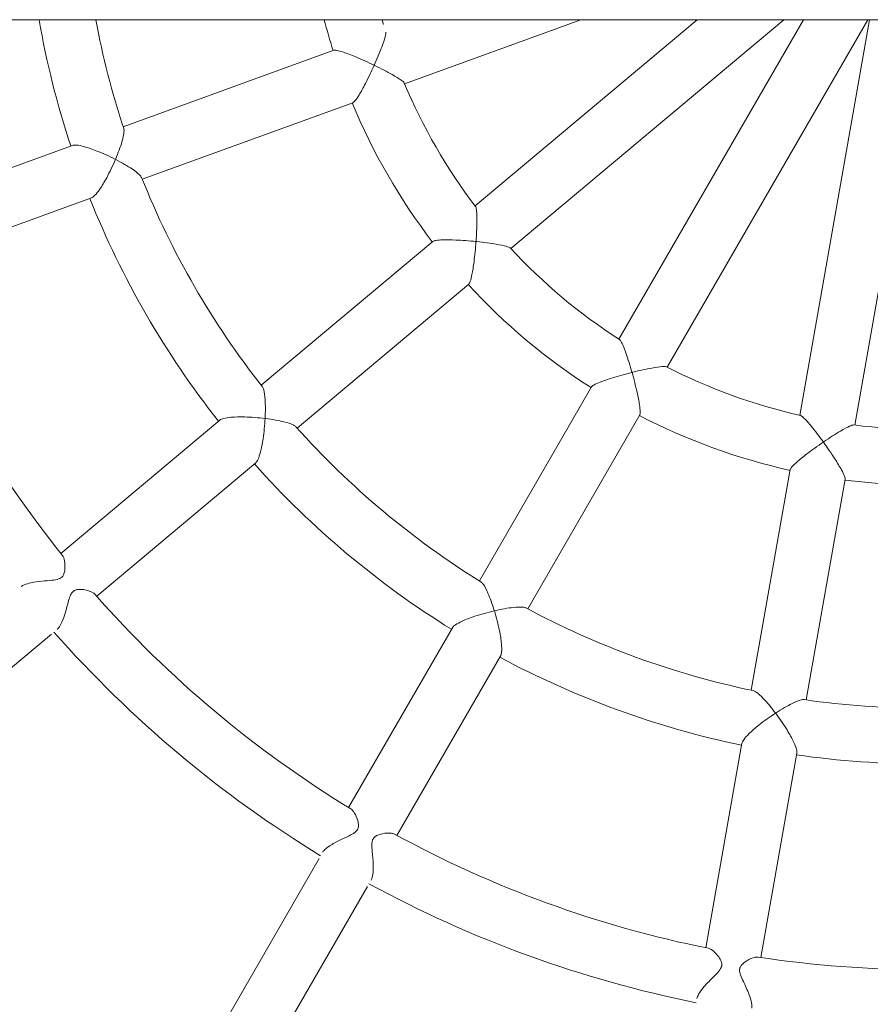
# Model space of a CAD drawing. Header units: metres. Extents: x 5484066 to 5586315, y 5680530 to 5718493.
# Tile 80 of 110: x 5516296.173 to 5516296.417, y 5683346.926 to 5683347.208. Entities that reach past the tile are written whole.
import ezdxf

# ---------------------------------------------------------------- set-up
doc = ezdxf.new("R2010")
doc.units = ezdxf.units.M
doc.layers.add('01-SIM Weglinie-PZT-PTW_06-10-2025$0$A-Plac-Zabaw', color=81, linetype='Continuous')
doc.layers.add('_xref', color=7, linetype='Continuous')

# ---------------------------------------------------------------- blocks, each defined once
blk = doc.blocks.new('01-SIM Weglinie-PZT-PTW_06-10-2025$0$Bocianie gniazdo-Junior')
at = {"lineweight": 0}
for p, q in [((4.206441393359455, -149.9743079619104), (4.20644139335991, 150.0256920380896)), ((15.83478066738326, -1.996130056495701), (4.368457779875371, 0.0256920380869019)), ((4.20644139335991, -1.570422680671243), (15.55694358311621, -3.571822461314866)), ((14.17393581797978, -7.371605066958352), (4.20644139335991, -1.616869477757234)), ((23.71968174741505, -3.386450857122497), (17.39128098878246, -2.270583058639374)), ((4.206441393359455, -3.464390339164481), (13.37393581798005, -8.757245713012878)), ((31.10882284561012, -4.689355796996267), (25.24370711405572, -3.65517764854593)), ((17.11344390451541, -3.846275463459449), (23.441844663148, -4.962143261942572)), ((10.77473143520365, -11.85485687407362), (4.206441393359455, -4.027073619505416)), ((24.96587002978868, -5.230870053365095), (30.83098576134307, -6.265048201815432)), ((4.20644139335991, -6.516231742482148), (9.549060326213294, -12.88331704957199)), ((21.10780145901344, -11.37487426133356), (15.54269922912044, -8.161860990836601)), ((14.74269922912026, -9.547501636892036), (20.30780145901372, -12.76051490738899)), ((6.047161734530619, -14.90513914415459), (4.20644139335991, -9.847801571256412)), ((27.60570308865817, -15.12643951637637), (22.44800687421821, -12.14864221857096)), ((15.92123510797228, -17.98822111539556), (11.79066486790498, -13.06559919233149)), ((21.64800687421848, -13.53428286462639), (26.80570308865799, -16.5120801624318)), ((10.56499375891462, -14.09405936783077), (14.69556399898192, -19.01668129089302)), ((35.49527786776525, -19.68148763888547), (29.07163112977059, -15.97279346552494)), ((8.785559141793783, -22.42882418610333), (6.587728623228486, -16.39033446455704)), ((5.084220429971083, -16.93756669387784), (7.28205094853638, -22.97605641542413)), ((28.27163112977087, -17.35843411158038), (34.69527786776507, -21.06712828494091)), ((20.74415443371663, -23.73595254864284), (16.91597201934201, -19.17370240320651)), ((15.69030091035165, -20.20216257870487), (19.51848332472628, -24.76441272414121)), ((11.3517809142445, -29.47946055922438), (9.314847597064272, -23.88303226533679)), ((7.811339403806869, -24.4302644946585), (9.848272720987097, -30.02669278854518)), ((26.60001142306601, -30.71469115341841), (21.83220609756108, -25.03264202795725))]:
    blk.add_line(p, q, dxfattribs=at)
for centre, radius, start, end in [((-0.2385586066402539, 0.0256920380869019), 31.70000000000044, 351.3096996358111, 8.690300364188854), ((-0.2385586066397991, 0.0256920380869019), 25.79999999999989, 351.7768981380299, 8.223101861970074), ((-0.2385586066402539, 0.0256920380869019), 24.20000000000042, 351.769286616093, 8.23071338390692), ((-0.2385586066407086, 0.0256920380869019), 17.80000000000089, 352.5759589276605, 7.424041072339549), ((-0.2385586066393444, 0.0256920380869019), 16.19999999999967, 352.7568113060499, 7.243188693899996), ((-0.2385586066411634, 0.0256920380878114), 16.2000000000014, 332.7568113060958, 347.2431886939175), ((-0.2385586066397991, 0.0256920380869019), 17.80000000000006, 332.5759589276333, 347.4240410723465), ((-0.2385586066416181, 0.0256920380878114), 24.20000000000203, 331.7692866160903, 348.2307133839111), ((-0.2385586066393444, 0.0256920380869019), 25.79999999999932, 331.7768981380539, 348.2231018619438), ((-0.2385586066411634, 0.0256920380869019), 31.70000000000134, 331.309699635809, 348.6903003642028), ((-0.2385586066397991, 0.0256920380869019), 33.29999999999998, 331.3766076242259, 348.6233923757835), ((-0.2385586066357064, 0.02569203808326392), 16.19999999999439, 312.7568113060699, 327.2431886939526), ((-0.2385586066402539, 0.0256920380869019), 17.80000000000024, 312.5759589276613, 327.4240410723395), ((-0.2385586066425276, 0.02569203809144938), 16.20000000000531, 292.7568113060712, 307.2431886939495), ((-0.2385586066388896, 0.02569203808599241), 24.19999999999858, 311.7692866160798, 328.2307133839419), ((-0.2385586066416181, 0.0256920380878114), 25.80000000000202, 311.7768981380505, 328.2231018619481), ((-0.2385586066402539, 0.0256920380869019), 17.80000000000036, 292.575958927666, 307.4240410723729), ((-0.2385586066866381, 0.0256920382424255), 16.20000000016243, 285.9252314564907, 287.2431886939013), ((-0.2385586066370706, 0.02569203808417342), 31.69999999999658, 311.3096996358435, 328.6903003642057), ((-0.2385586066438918, 0.02569203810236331), 17.80000000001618, 284.4608906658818, 287.4240410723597), ((-0.2385586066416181, 0.0256920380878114), 33.30000000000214, 311.3766076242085, 328.6233923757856), ((-0.2385586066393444, 0.02569203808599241), 24.1999999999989, 291.7692866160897, 308.2307133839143), ((-0.2385586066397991, 0.0256920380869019), 25.79999999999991, 291.7768981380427, 308.2231018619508), ((-0.2385586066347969, 0.02569203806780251), 24.19999999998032, 280.5840483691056, 288.2307133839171), ((-0.2385586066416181, 0.02569203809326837), 25.80000000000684, 279.9208063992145, 288.2231018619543), ((-0.2385586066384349, 0.02569203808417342), 31.69999999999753, 291.3096996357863, 308.690300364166)]:
    blk.add_arc(centre, radius, start, end, dxfattribs=at)
for points, knots in [([(15.8321645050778, -2.016820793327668), (15.83183184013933, -2.019438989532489), (15.83171772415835, -2.02234087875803), (15.8326129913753, -2.050333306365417), (15.84646364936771, -2.090955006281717), (15.89977164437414, -2.209764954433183), (15.94854448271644, -2.300291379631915), (16.09317924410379, -2.545169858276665), (16.19634672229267, -2.706564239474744), (16.31388246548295, -2.880274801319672), (16.31828649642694, -2.8867699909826), (16.32302023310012, -2.89373676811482), (16.3233384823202, -2.894205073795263), (16.32365679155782, -2.894673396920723)], [1.734091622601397, 1.734091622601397, 1.734091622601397, 1.734091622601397, 1.770399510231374, 1.770399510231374, 2.053752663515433, 2.053752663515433, 2.440539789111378, 2.440539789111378, 2.943279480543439, 2.943279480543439, 2.962793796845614, 2.962793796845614, 2.964200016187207, 2.964200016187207, 2.964200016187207, 2.964200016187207]), ([(16.32365679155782, -2.894673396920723), (16.32411606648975, -2.894342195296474), (16.32457540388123, -2.894010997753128), (16.48544302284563, -2.778037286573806), (16.65005383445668, -2.66525987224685), (16.92203284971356, -2.490646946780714), (17.03003313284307, -2.425672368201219), (17.19064323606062, -2.338240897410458), (17.25294946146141, -2.307895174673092), (17.3428897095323, -2.274094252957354), (17.37326194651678, -2.267440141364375), (17.39122978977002, -2.270574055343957), (17.39125540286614, -2.270578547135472), (17.39128098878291, -2.270583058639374)], [-0.001721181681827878, -0.001721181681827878, -0.001721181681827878, -0.001721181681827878, 0, 0, 0.6009828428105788, 0.6009828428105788, 1.070483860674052, 1.070483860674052, 1.426798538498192, 1.426798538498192, 1.721412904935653, 1.721412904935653, 1.721833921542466, 1.721833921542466, 1.721833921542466, 1.721833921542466]), ([(16.32365679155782, -2.894673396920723), (16.32319750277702, -2.895004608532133), (16.32273827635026, -2.895335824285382), (16.15717713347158, -3.014764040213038), (16.00267553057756, -3.132443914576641), (15.77772538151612, -3.316387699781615), (15.69839746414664, -3.386494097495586), (15.60403764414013, -3.482447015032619), (15.57565632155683, -3.516926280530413), (15.56349389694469, -3.5447434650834), (15.56229122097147, -3.548263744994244), (15.56156184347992, -3.551484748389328)], [-0.00172123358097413, -0.00172123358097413, -0.00172123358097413, -0.00172123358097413, 0, 0, 0.6189068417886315, 0.6189068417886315, 1.097563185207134, 1.097563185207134, 1.446742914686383, 1.446742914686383, 1.502151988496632, 1.502151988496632, 1.502151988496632, 1.502151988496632]), ([(17.11344390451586, -3.846275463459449), (17.11341831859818, -3.846270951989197), (17.11339271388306, -3.846266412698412), (17.09543660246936, -3.84306596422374), (17.0691718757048, -3.826425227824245), (16.99621628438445, -3.763901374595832), (16.94804643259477, -3.714075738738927), (16.82702562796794, -3.576985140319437), (16.74776117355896, -3.478990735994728), (16.55190563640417, -3.221885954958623), (16.43579421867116, -3.059609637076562), (16.32429345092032, -2.895610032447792), (16.32397509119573, -2.895141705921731), (16.32365679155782, -2.894673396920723)], [1.527152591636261, 1.527152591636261, 1.527152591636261, 1.527152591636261, 1.527495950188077, 1.527495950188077, 1.767767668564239, 1.767767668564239, 2.05835886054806, 2.05835886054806, 2.441258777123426, 2.441258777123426, 2.931388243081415, 2.931388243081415, 2.932791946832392, 2.932791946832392, 2.932791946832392, 2.932791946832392]), ([(23.71217250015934, -3.438767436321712), (23.70882521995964, -3.461851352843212), (23.71238135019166, -3.492815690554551), (23.73765792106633, -3.596102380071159), (23.7730774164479, -3.685165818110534), (23.89163594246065, -3.926922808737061), (23.98368541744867, -4.086497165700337), (24.09337688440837, -4.256273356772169), (24.09599279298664, -4.260311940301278), (24.09892349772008, -4.264825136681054), (24.09923070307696, -4.26529808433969), (24.09953801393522, -4.26577105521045)], [1.845607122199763, 1.845607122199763, 1.845607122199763, 1.845607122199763, 2.056187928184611, 2.056187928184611, 2.443756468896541, 2.443756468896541, 2.945841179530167, 2.945841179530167, 2.958069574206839, 2.958069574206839, 2.959500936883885, 2.959500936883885, 2.959500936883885, 2.959500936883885]), ([(24.09953801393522, -4.26577105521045), (24.09998854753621, -4.265431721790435), (24.10043918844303, -4.26509240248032), (24.25658863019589, -4.147549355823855), (24.42195983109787, -4.034315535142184), (24.7041116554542, -3.861146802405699), (24.81949469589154, -3.797481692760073), (24.99665000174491, -3.713539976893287), (25.06756723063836, -3.685064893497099), (25.17611499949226, -3.655125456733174), (25.21573431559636, -3.650269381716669), (25.24365043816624, -3.65516766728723), (25.24367878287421, -3.65517265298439), (25.24370711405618, -3.65517764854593)], [-0.00174902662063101, -0.00174902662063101, -0.00174902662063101, -0.00174902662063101, 0, 0, 0.6041537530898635, 0.6041537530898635, 1.075481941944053, 1.075481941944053, 1.430712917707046, 1.430712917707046, 1.723264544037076, 1.723264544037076, 1.723562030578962, 1.723562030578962, 1.723562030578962, 1.723562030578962]), ([(24.09953801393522, -4.26577105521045), (24.09908747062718, -4.266110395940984), (24.0986370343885, -4.266449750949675), (23.93963530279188, -4.386273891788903), (23.79690431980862, -4.50552434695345), (23.5993827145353, -4.694176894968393), (23.53408381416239, -4.766825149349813), (23.47241220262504, -4.857617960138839), (23.45760839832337, -4.886724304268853), (23.45268160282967, -4.910413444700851)], [-0.001749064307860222, -0.001749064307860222, -0.001749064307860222, -0.001749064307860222, 0, 0, 0.615809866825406, 0.615809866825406, 1.092598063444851, 1.092598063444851, 1.358657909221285, 1.358657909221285, 1.358657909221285, 1.358657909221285]), ([(24.96587002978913, -5.230870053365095), (24.96584169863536, -5.230865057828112), (24.96581335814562, -5.230860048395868), (24.93790547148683, -5.225915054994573), (24.90233636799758, -5.207801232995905), (24.81057472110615, -5.14254184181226), (24.75367337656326, -5.09152889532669), (24.61591160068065, -4.952058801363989), (24.52926175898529, -4.852769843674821), (24.32335296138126, -4.593542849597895), (24.20668311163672, -4.430577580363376), (24.10015272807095, -4.266717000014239), (24.09984531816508, -4.266244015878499), (24.09953801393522, -4.26577105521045)], [1.530109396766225, 1.530109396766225, 1.530109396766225, 1.530109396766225, 1.530352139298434, 1.530352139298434, 1.769068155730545, 1.769068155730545, 2.05892921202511, 2.05892921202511, 2.443523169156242, 2.443523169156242, 2.936500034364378, 2.936500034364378, 2.937927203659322, 2.937927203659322, 2.937927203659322, 2.937927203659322]), ([(31.09750889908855, -4.763971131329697), (31.09372143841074, -4.788649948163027), (31.09601697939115, -4.819215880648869), (31.11899745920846, -4.927906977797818), (31.1572009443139, -5.016522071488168), (31.23809461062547, -5.149076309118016), (31.27732613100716, -5.200115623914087), (31.34168161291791, -5.254850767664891), (31.36611866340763, -5.271058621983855), (31.40100514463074, -5.284789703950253), (31.40858001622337, -5.28729490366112), (31.42100392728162, -5.29061621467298), (31.42571184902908, -5.291700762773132), (31.43479381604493, -5.293465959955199), (31.43914642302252, -5.294171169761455), (31.44925371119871, -5.295495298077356), (31.455012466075, -5.296018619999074), (31.47353163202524, -5.297009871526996), (31.48635328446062, -5.296658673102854), (31.5378011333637, -5.291890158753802), (31.57599953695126, -5.281057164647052), (31.66880244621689, -5.249096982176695), (31.73320818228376, -5.220085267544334), (31.9150984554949, -5.135773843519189), (32.04063011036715, -5.075631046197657), (32.2527928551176, -4.99401684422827), (32.33707058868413, -4.967378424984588), (32.47210751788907, -4.941827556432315), (32.52421787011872, -4.939027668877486), (32.56566760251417, -4.946237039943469), (32.56583901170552, -4.946267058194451), (32.56601019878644, -4.946297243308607)], [1.302988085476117, 1.302988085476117, 1.302988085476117, 1.302988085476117, 1.443485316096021, 1.443485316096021, 1.750017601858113, 1.750017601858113, 1.967701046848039, 1.967701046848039, 2.078392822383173, 2.078392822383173, 2.108291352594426, 2.108291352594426, 2.126295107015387, 2.126295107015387, 2.142703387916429, 2.142703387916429, 2.164173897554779, 2.164173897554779, 2.211321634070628, 2.211321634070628, 2.351817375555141, 2.351817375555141, 2.584340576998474, 2.584340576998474, 2.964922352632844, 2.964922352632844, 3.234450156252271, 3.234450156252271, 3.453338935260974, 3.453338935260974, 3.454249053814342, 3.454249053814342, 3.454249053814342, 3.454249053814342]), ([(32.2881731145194, -6.521989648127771), (32.25094135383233, -6.515426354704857), (32.20837258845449, -6.49820425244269), (32.10513366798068, -6.440258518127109), (32.04453439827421, -6.396277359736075), (31.89960588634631, -6.276512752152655), (31.81495462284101, -6.195001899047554), (31.66164041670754, -6.042236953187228), (31.59690823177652, -5.975862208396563), (31.48593895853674, -5.877215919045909), (31.43898947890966, -5.842681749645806), (31.38320605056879, -5.819551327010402), (31.37391267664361, -5.816296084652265), (31.35946754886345, -5.812233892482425), (31.354393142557, -5.810996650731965), (31.34543820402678, -5.809147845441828), (31.34156839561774, -5.808460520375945), (31.33266903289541, -5.807131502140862), (31.32765876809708, -5.806570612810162), (31.31356712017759, -5.805499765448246), (31.3045842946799, -5.805419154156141), (31.26855425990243, -5.807272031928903), (31.23425030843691, -5.814213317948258), (31.14680305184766, -5.853791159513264), (31.10101875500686, -5.884058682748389), (30.98492037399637, -5.977126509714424), (30.91814611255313, -6.048984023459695), (30.86191636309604, -6.141834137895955), (30.85046963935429, -6.16804634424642), (30.84587407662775, -6.191063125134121)], [6.663259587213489, 6.663259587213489, 6.663259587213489, 6.663259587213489, 6.885020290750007, 6.885020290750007, 7.156537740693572, 7.156537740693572, 7.525456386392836, 7.525456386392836, 7.843899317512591, 7.843899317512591, 8.131274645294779, 8.131274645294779, 8.188518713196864, 8.188518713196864, 8.21965764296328, 8.21965764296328, 8.243552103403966, 8.243552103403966, 8.274818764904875, 8.274818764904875, 8.331974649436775, 8.331974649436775, 8.506697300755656, 8.506697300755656, 8.693518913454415, 8.693518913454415, 9.010416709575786, 9.010416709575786, 9.147517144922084, 9.147517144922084, 9.147517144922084, 9.147517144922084]), ([(14.1644007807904, -7.390153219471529), (14.16320779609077, -7.392470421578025), (14.16212044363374, -7.395120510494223), (14.15337614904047, -7.421620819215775), (14.15247865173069, -7.464475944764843), (14.16190246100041, -7.59431853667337), (14.17677457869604, -7.696134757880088), (14.22895287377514, -7.975841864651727), (14.27070477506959, -8.162821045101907), (14.32174712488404, -8.366284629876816), (14.3236622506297, -8.373887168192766), (14.32572771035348, -8.382052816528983), (14.32586842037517, -8.382608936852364), (14.32600918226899, -8.38316509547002)], [1.734075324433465, 1.734075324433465, 1.734075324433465, 1.734075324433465, 1.769927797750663, 1.769927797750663, 2.053271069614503, 2.053271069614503, 2.440372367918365, 2.440372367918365, 2.943120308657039, 2.943120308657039, 2.962612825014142, 2.962612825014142, 2.964037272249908, 2.964037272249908, 2.964037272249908, 2.964037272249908]), ([(14.32600918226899, -8.38316509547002), (14.32656119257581, -8.383008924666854), (14.32711326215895, -8.382852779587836), (14.51800595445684, -8.32887617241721), (14.71131540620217, -8.279188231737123), (15.02674608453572, -8.208105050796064), (15.15052265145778, -8.183980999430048), (15.33134565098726, -8.156777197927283), (15.4002305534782, -8.149588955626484), (15.49619871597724, -8.148623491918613), (15.52695872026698, -8.152773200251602), (15.54269922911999, -8.161860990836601)], [-0.001743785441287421, -0.001743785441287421, -0.001743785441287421, -0.001743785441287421, 0, 0, 0.6011519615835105, 0.6011519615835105, 1.071008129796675, 1.071008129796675, 1.427360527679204, 1.427360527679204, 1.72192790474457, 1.72192790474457, 1.72192790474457, 1.72192790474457]), ([(14.32600918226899, -8.38316509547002), (14.32545715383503, -8.383321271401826), (14.32490518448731, -8.38347747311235), (14.12844722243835, -8.439088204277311), (13.94299156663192, -8.496836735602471), (13.66857550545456, -8.592796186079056), (13.56998985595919, -8.63157585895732), (13.44854665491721, -8.689482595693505), (13.41014069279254, -8.712165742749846), (13.38930513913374, -8.734099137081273), (13.38700028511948, -8.736965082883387), (13.38523147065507, -8.739714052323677)], [-0.001743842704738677, -0.001743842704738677, -0.001743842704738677, -0.001743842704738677, 0, 0, 0.618995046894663, 0.618995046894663, 1.098126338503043, 1.098126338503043, 1.447359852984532, 1.447359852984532, 1.502211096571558, 1.502211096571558, 1.502211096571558, 1.502211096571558]), ([(14.74269922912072, -9.547501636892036), (14.72695871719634, -9.538413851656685), (14.70798496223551, -9.513849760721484), (14.66083699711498, -9.430256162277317), (14.63261974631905, -9.367005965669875), (14.56576742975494, -9.196806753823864), (14.52477118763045, -9.077551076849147), (14.42861568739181, -8.768838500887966), (14.37499198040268, -8.576583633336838), (14.32629074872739, -8.384277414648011), (14.32614993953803, -8.383721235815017), (14.32600918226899, -8.38316509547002)], [1.527133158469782, 1.527133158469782, 1.527133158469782, 1.527133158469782, 1.767329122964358, 1.767329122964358, 2.057905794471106, 2.057905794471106, 2.441035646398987, 2.441035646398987, 2.931226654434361, 2.931226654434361, 2.93264857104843, 2.93264857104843, 2.93264857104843, 2.93264857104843]), ([(21.08285175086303, -11.42146745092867), (21.07182243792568, -11.44199343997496), (21.06457709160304, -11.47226612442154), (21.05298633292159, -11.57791680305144), (21.05580282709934, -11.67374956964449), (21.08452742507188, -11.94153041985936), (21.11644977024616, -12.1229794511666), (21.16146242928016, -12.32004791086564), (21.16253851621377, -12.32473422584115), (21.16374886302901, -12.32997759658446), (21.16387657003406, -12.33053049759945), (21.16400436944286, -12.33108345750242)], [1.845600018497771, 1.845600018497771, 1.845600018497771, 1.845600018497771, 2.055969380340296, 2.055969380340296, 2.443676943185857, 2.443676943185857, 2.945769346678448, 2.945769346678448, 2.957987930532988, 2.957987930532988, 2.95942805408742, 2.95942805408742, 2.95942805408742, 2.95942805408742]), ([(10.75942758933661, -11.86902526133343), (10.75751407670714, -11.87079464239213), (10.75558597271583, -11.87291294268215), (10.7383054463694, -11.89482411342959), (10.72280475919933, -11.93478766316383), (10.68725141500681, -12.06002281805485), (10.66640338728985, -12.1607854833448), (10.61976942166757, -12.4414705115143), (10.5950527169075, -12.63145353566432), (10.57342818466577, -12.84010434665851), (10.57262759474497, -12.84790338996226), (10.57177567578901, -12.85628301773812), (10.5717176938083, -12.8568537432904), (10.57165974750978, -12.85742452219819)], [1.734075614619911, 1.734075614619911, 1.734075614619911, 1.734075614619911, 1.769927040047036, 1.769927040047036, 2.053270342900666, 2.053270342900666, 2.440372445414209, 2.440372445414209, 2.943120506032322, 2.943120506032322, 2.962612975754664, 2.962612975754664, 2.964037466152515, 2.964037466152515, 2.964037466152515, 2.964037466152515]), ([(21.16400436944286, -12.33108345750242), (21.16454713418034, -12.33091765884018), (21.16508999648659, -12.33075191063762), (21.35205068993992, -12.27369619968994), (21.54620086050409, -12.22384680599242), (21.87063072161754, -12.15761440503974), (22.00086719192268, -12.13725126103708), (22.19605490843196, -12.11897735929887), (22.27241635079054, -12.11648382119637), (22.38461318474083, -12.12549336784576), (22.42347967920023, -12.13448846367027), (22.44799407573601, -12.14863483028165), (22.44800047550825, -12.14863852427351), (22.44800687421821, -12.14864221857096)], [-0.001759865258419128, -0.001759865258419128, -0.001759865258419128, -0.001759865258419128, 0, 0, 0.604226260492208, 0.604226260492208, 1.075726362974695, 1.075726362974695, 1.430974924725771, 1.430974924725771, 1.723528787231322, 1.723528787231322, 1.723605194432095, 1.723605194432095, 1.723605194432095, 1.723605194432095]), ([(21.16400436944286, -12.33108345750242), (21.16346159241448, -12.33124925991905), (21.16291891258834, -12.33141511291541), (20.97250612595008, -12.38963695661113), (20.79758557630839, -12.45288414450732), (20.54740659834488, -12.56262806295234), (20.46117790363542, -12.60857969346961), (20.37222775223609, -12.67279233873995), (20.34839656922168, -12.69505640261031), (20.3356774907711, -12.71561123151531)], [-0.001759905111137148, -0.001759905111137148, -0.001759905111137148, -0.001759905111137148, 0, 0, 0.6158580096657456, 0.6158580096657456, 1.092854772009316, 1.092854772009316, 1.358673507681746, 1.358673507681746, 1.358673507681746, 1.358673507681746]), ([(21.64800687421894, -13.53428286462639), (21.64800047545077, -13.5342791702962), (21.64799407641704, -13.53427547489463), (21.6234857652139, -13.52011856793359), (21.5962625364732, -13.49095674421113), (21.53236162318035, -13.39829620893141), (21.49634036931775, -13.33091849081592), (21.41457217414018, -13.15274401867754), (21.36708893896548, -13.02977435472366), (21.26223295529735, -12.71569366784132), (21.20832871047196, -12.52262999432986), (21.16426005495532, -12.33218941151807), (21.1641321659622, -12.33163640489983), (21.16400436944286, -12.33108345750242)], [1.530100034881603, 1.530100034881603, 1.530100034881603, 1.530100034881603, 1.530162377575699, 1.530162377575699, 1.76886283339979, 1.76886283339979, 2.05871712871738, 2.05871712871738, 2.443423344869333, 2.443423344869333, 2.936423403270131, 2.936423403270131, 2.93785931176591, 2.93785931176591, 2.93785931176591, 2.93785931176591]), ([(10.57165974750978, -12.85742452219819), (10.57108757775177, -12.85738247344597), (10.57051545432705, -12.8573404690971), (10.36688540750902, -12.84240488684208), (10.17286284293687, -12.83324117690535), (9.882175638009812, -12.82955774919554), (9.776271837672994, -12.83228046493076), (9.64234737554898, -12.84515904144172), (9.598499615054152, -12.85333863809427), (9.571419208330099, -12.86682309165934), (9.568273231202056, -12.86872784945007), (9.565670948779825, -12.87070601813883)], [-0.001743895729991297, -0.001743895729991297, -0.001743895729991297, -0.001743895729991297, 0, 0, 0.6189948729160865, 0.6189948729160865, 1.09812668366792, 1.09812668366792, 1.447359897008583, 1.447359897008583, 1.502209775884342, 1.502209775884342, 1.502209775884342, 1.502209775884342]), ([(10.56499375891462, -14.09405936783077), (10.55331077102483, -14.08013612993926), (10.54388271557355, -14.05056421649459), (10.52816880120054, -13.95588677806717), (10.5232860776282, -13.88680027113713), (10.51867695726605, -13.70400050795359), (10.52094092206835, -13.57791513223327), (10.53617022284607, -13.25493285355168), (10.55153545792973, -13.05593187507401), (10.57154389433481, -12.85856609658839), (10.57160180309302, -12.85799528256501), (10.57165974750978, -12.85742452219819)], [1.527132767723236, 1.527132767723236, 1.527132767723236, 1.527132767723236, 1.767327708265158, 1.767327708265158, 2.057904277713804, 2.057904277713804, 2.441034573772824, 2.441034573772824, 2.931225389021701, 2.931225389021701, 2.932647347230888, 2.932647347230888, 2.932647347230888, 2.932647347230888]), ([(10.57165974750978, -12.85742452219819), (10.57223189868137, -12.85746656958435), (10.5728040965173, -12.8575086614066), (10.77064587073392, -12.8720764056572), (10.96929172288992, -12.89150076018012), (11.29001171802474, -12.93258811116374), (11.4145747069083, -12.95225303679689), (11.59379696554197, -12.98853498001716), (11.66098601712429, -13.00534027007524), (11.75149639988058, -13.03725601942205), (11.7789818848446, -13.0516759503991), (11.79066486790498, -13.06559919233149)], [-0.001743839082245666, -0.001743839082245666, -0.001743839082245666, -0.001743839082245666, 0, 0, 0.6011526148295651, 0.6011526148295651, 1.071010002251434, 1.071010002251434, 1.427362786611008, 1.427362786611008, 1.721929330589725, 1.721929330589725, 1.721929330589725, 1.721929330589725]), ([(6.027934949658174, -14.91321884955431), (6.025493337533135, -14.91424314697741), (6.022914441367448, -14.915600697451), (5.999103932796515, -14.93039597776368), (5.970844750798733, -14.96271570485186), (5.894607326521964, -15.06829913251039), (5.840606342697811, -15.15578699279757), (5.700870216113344, -15.40345496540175), (5.612686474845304, -15.57349034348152), (5.521020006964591, -15.76212752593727), (5.517596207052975, -15.76919081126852), (5.513929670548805, -15.77677374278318), (5.513684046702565, -15.77728181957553), (5.51343843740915, -15.77778995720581)], [1.734095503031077, 1.734095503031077, 1.734095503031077, 1.734095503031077, 1.770521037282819, 1.770521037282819, 2.053876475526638, 2.053876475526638, 2.440582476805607, 2.440582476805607, 2.943320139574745, 2.943320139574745, 2.962839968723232, 2.962839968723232, 2.964241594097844, 2.964241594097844, 2.964241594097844, 2.964241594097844]), ([(27.56955150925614, -15.19268539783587), (27.5575454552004, -15.21459466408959), (27.54923509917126, -15.24414243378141), (27.53367361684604, -15.35427701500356), (27.53927935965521, -15.45076306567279), (27.56966186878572, -15.60105298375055), (27.58824560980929, -15.66034382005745), (27.63284292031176, -15.7416059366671), (27.6524270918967, -15.764743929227), (27.67746518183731, -15.78657091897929), (27.68341451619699, -15.79122914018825), (27.69331389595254, -15.7981350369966), (27.69705678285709, -15.80057130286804), (27.7042407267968, -15.80492732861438), (27.70765282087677, -15.80686821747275), (27.71546559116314, -15.81103474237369), (27.71989015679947, -15.81320454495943), (27.73348352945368, -15.81933246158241), (27.74286525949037, -15.82285007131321), (27.78028654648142, -15.83454041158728), (27.81754685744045, -15.84129152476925), (27.93026472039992, -15.84425931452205), (27.99722402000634, -15.83970592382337), (28.18953072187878, -15.82374241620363), (28.32624598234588, -15.80978998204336), (28.55668006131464, -15.80360623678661), (28.64821852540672, -15.80643511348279), (28.78895271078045, -15.82718421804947), (28.84103571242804, -15.84169973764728), (28.88215017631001, -15.86345881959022), (28.88467613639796, -15.86485490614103), (28.88713214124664, -15.86627292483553)], [1.290583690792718, 1.290583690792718, 1.290583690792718, 1.290583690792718, 1.428590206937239, 1.428590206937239, 1.729026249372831, 1.729026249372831, 1.934815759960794, 1.934815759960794, 2.079606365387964, 2.079606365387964, 2.122144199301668, 2.122144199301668, 2.147104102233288, 2.147104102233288, 2.168978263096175, 2.168978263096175, 2.196348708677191, 2.196348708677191, 2.251507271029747, 2.251507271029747, 2.409917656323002, 2.409917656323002, 2.57994338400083, 2.57994338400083, 2.864027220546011, 2.864027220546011, 3.070149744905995, 3.070149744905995, 3.235067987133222, 3.235067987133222, 3.246182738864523, 3.246182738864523, 3.246182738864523, 3.246182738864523]), ([(5.51343843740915, -15.77778995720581), (5.512923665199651, -15.77755857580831), (5.512408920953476, -15.77732725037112), (5.326208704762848, -15.69366479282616), (5.147050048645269, -15.61870458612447), (4.875306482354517, -15.51587469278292), (4.774946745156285, -15.48223201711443), (4.644662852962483, -15.44848059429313), (4.600599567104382, -15.44113388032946), (4.570399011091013, -15.44450083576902), (4.566738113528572, -15.44522062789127), (4.563575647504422, -15.44620204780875)], [-0.001715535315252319, -0.001715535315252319, -0.001715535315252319, -0.001715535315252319, 0, 0, 0.6188849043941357, 0.6188849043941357, 1.097419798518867, 1.097419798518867, 1.446586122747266, 1.446586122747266, 1.502139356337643, 1.502139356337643, 1.502139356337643, 1.502139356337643]), ([(5.084220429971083, -16.93756669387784), (5.084208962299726, -16.93753518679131), (5.084197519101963, -16.93750362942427), (5.077994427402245, -16.92033325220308), (5.0792798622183, -16.8892541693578), (5.096962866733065, -16.79478684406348), (5.116034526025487, -16.72814771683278), (5.174254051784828, -16.55479537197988), (5.219482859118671, -16.43716993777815), (5.344202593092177, -16.13903429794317), (5.426676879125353, -15.95735371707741), (5.512947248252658, -15.77880626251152), (5.513192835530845, -15.778298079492), (5.51343843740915, -15.77778995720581)], [1.527157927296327, 1.527157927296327, 1.527157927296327, 1.527157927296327, 1.527601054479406, 1.527601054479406, 1.767881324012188, 1.767881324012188, 2.058476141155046, 2.058476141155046, 2.441316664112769, 2.441316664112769, 2.931431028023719, 2.931431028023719, 2.93283014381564, 2.93283014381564, 2.93283014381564, 2.93283014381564]), ([(5.51343843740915, -15.77778995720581), (5.513953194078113, -15.77802133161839), (5.51446797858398, -15.77825276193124), (5.695323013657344, -15.85957452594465), (5.875284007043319, -15.94573647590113), (6.162462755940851, -16.09395332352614), (6.272718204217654, -16.15498711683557), (6.428745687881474, -16.25035992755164), (6.486190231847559, -16.28914943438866), (6.560458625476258, -16.3501491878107), (6.581420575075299, -16.37313088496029), (6.587705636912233, -16.39027142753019), (6.587717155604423, -16.39030295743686), (6.587728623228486, -16.39033446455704)], [-0.001715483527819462, -0.001715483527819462, -0.001715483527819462, -0.001715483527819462, 0, 0, 0.6009389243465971, 0.6009389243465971, 1.070347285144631, 1.070347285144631, 1.426651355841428, 1.426651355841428, 1.721263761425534, 1.721263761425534, 1.721807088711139, 1.721807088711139, 1.721807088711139, 1.721807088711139]), ([(28.08713214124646, -17.25191357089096), (28.05512967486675, -17.23343885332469), (28.02175569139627, -17.20361130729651), (27.94547088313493, -17.11572214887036), (27.90369967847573, -17.05433283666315), (27.80884688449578, -16.89378208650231), (27.75738449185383, -16.78922091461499), (27.66663725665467, -16.59584784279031), (27.62921855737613, -16.51281493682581), (27.5672985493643, -16.39577020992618), (27.53540622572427, -16.3403738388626), (27.48565840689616, -16.28987612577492), (27.47600981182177, -16.28130045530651), (27.46179001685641, -16.27056707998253), (27.45767019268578, -16.26766417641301), (27.45037594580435, -16.26288428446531), (27.4472380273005, -16.26094068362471), (27.44058056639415, -16.25704921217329), (27.43706156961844, -16.25512556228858), (27.42852229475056, -16.25076736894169), (27.42348571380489, -16.24844974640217), (27.40551956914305, -16.24101913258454), (27.39243371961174, -16.23711391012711), (27.35897693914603, -16.23012421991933), (27.33851354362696, -16.22859300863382), (27.27707275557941, -16.22910188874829), (27.23293434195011, -16.23675976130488), (27.10990223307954, -16.26959597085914), (27.02450545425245, -16.30620835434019), (26.9044211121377, -16.38076180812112), (26.86481982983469, -16.4150258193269), (26.84499791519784, -16.44764903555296)], [5.673521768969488, 5.673521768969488, 5.673521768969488, 5.673521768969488, 5.838036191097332, 5.838036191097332, 6.042373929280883, 6.042373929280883, 6.318668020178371, 6.318668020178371, 6.553042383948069, 6.553042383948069, 6.719785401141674, 6.719785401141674, 6.75784826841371, 6.75784826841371, 6.773083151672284, 6.773083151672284, 6.784428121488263, 6.784428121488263, 6.796951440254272, 6.796951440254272, 6.814578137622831, 6.814578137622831, 6.859244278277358, 6.859244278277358, 6.927563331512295, 6.927563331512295, 7.069291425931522, 7.069291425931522, 7.327830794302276, 7.327830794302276, 7.525952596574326, 7.525952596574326, 7.525952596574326, 7.525952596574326]), ([(15.88185424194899, -18.02347108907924), (15.86446821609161, -18.03898835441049), (15.84730444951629, -18.06496056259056), (15.80027786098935, -18.16028026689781), (15.77014900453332, -18.25129490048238), (15.70555633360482, -18.51274645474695), (15.67349461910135, -18.69416952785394), (15.6483914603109, -18.89474725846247), (15.64779979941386, -18.89951930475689), (15.64714381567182, -18.90486042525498), (15.64707475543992, -18.90542335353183), (15.64700576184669, -18.9059863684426)], [1.845600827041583, 1.845600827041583, 1.845600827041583, 1.845600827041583, 2.055988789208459, 2.055988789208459, 2.443684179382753, 2.443684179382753, 2.945775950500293, 2.945775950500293, 2.957995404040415, 2.957995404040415, 2.959434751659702, 2.959434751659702, 2.959434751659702, 2.959434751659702]), ([(15.64700576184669, -18.9059863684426), (15.64643931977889, -18.90595654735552), (15.64587295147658, -18.90592680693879), (15.44703211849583, -18.89551249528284), (15.26102982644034, -18.89511895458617), (14.98840839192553, -18.91267759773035), (14.89166578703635, -18.92636517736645), (14.78611305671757, -18.95628189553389), (14.75610072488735, -18.96905344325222), (14.73711686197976, -18.98401980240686)], [-0.001758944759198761, -0.001758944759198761, -0.001758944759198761, -0.001758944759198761, 0, 0, 0.6158535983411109, 0.6158535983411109, 1.092831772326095, 1.092831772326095, 1.358671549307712, 1.358671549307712, 1.358671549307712, 1.358671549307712]), ([(15.69030091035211, -20.20216257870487), (15.69029495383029, -20.2021554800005), (15.6902889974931, -20.202148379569), (15.67209963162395, -20.1804592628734), (15.65649239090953, -20.14374299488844), (15.62813781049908, -20.03481104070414), (15.61733395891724, -19.95917499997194), (15.60143762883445, -19.76377971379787), (15.59887658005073, -19.63198902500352), (15.60776637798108, -19.30099282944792), (15.62314457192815, -19.10113813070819), (15.64686784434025, -18.90711246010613), (15.64693676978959, -18.90654937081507), (15.64700576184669, -18.9059863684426)], [1.53010073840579, 1.53010073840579, 1.53010073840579, 1.53010073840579, 1.530178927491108, 1.530178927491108, 1.76888072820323, 1.76888072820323, 2.058735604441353, 2.058735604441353, 2.443431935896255, 2.443431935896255, 2.936429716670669, 2.936429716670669, 2.937864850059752, 2.937864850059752, 2.937864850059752, 2.937864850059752]), ([(15.64700576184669, -18.9059863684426), (15.6475721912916, -18.90601618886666), (15.6481386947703, -18.90604608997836), (15.84333617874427, -18.91637543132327), (16.04282503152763, -18.93593527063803), (16.37033635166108, -18.98465741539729), (16.499680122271, -19.01006476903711), (16.68934654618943, -19.05964963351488), (16.76195743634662, -19.08342341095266), (16.86431074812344, -19.13026305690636), (16.89775904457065, -19.15200890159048), (16.91596010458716, -19.17368820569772), (16.91596606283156, -19.17369530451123), (16.91597201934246, -19.17370240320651)], [-0.001758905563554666, -0.001758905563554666, -0.001758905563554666, -0.001758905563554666, 0, 0, 0.6042201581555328, 0.6042201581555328, 1.07570559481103, 1.07570559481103, 1.430952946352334, 1.430952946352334, 1.723506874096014, 1.723506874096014, 1.723602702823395, 1.723602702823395, 1.723602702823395, 1.723602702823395]), ([(8.736497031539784, -22.44847927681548), (8.714825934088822, -22.45712487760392), (8.68978005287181, -22.47569484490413), (8.612963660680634, -22.54924257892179), (8.553548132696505, -22.62444379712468), (8.40346908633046, -22.84798501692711), (8.311300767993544, -23.00748575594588), (8.219117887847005, -23.1873657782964), (8.21692788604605, -23.19165137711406), (8.214484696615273, -23.19644604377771), (8.214229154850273, -23.19694770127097), (8.213973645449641, -23.19744946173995)], [1.845608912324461, 1.845608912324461, 1.845608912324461, 1.845608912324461, 2.056249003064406, 2.056249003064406, 2.443778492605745, 2.443778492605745, 2.94586103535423, 2.94586103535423, 2.958092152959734, 2.958092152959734, 2.959521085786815, 2.959521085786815, 2.959521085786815, 2.959521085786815]), ([(8.213973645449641, -23.19744946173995), (8.213455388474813, -23.19722932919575), (8.212937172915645, -23.19700929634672), (8.02967023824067, -23.11922371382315), (7.855034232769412, -23.05524121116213), (7.59291012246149, -22.97851182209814), (7.497353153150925, -22.95828526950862), (7.387874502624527, -22.95026507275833), (7.355254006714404, -22.95199660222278), (7.332268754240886, -22.95957657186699)], [-0.001746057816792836, -0.001746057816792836, -0.001746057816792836, -0.001746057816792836, 0, 0, 0.6157969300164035, 0.6157969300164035, 1.092527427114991, 1.092527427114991, 1.358655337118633, 1.358655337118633, 1.358655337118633, 1.358655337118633]), ([(7.811339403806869, -24.4302644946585), (7.811327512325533, -24.43023182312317), (7.81131563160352, -24.4301991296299), (7.80164505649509, -24.40354562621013), (7.799550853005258, -24.36367861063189), (7.810193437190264, -24.25156955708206), (7.825924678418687, -24.17678056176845), (7.877832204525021, -23.98774285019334), (7.920491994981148, -23.86306764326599), (8.042029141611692, -23.55514984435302), (8.124823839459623, -23.37263448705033), (8.213462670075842, -23.19845306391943), (8.213718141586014, -23.19795121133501), (8.213973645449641, -23.19744946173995)], [1.53011211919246, 1.53011211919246, 1.53011211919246, 1.53011211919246, 1.530405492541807, 1.530405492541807, 1.769125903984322, 1.769125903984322, 2.058988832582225, 2.058988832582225, 2.443551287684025, 2.443551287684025, 2.936521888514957, 2.936521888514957, 2.937946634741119, 2.937946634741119, 2.937946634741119, 2.937946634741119]), ([(8.213973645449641, -23.19744946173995), (8.214491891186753, -23.19766958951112), (8.215010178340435, -23.19788981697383), (8.394873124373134, -23.27434458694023), (8.575616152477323, -23.36094005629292), (8.866644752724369, -23.51869620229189), (8.979463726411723, -23.5867817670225), (9.14073829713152, -23.69822754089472), (9.200862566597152, -23.74540738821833), (9.281077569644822, -23.82444698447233), (9.305099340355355, -23.85633301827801), (9.314823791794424, -23.88296691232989), (9.314835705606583, -23.882999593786), (9.314847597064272, -23.88303226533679)], [-0.001746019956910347, -0.001746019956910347, -0.001746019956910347, -0.001746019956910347, 0, 0, 0.6041332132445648, 0.6041332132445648, 1.075412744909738, 1.075412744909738, 1.430638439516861, 1.430638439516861, 1.723189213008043, 1.723189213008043, 1.723548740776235, 1.723548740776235, 1.723548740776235, 1.723548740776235]), ([(20.68752563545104, -23.78583874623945), (20.66869075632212, -23.80236554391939), (20.65078920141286, -23.82733701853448), (20.59838953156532, -23.92568880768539), (20.5707749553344, -24.0183407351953), (20.54783347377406, -24.17038191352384), (20.54512166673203, -24.23305665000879), (20.55951722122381, -24.32391167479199), (20.56980045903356, -24.35172050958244), (20.58567385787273, -24.38060487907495), (20.58976952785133, -24.38718076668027), (20.59686766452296, -24.39727085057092), (20.59961013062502, -24.40090747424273), (20.60476703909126, -24.40730605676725), (20.60713507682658, -24.41009140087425), (20.61289694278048, -24.41653336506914), (20.616344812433, -24.42012859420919), (20.62691456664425, -24.43045693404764), (20.63435287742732, -24.43684670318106), (20.66388102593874, -24.4595404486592), (20.69436469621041, -24.47770540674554), (20.79185096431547, -24.51751858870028), (20.85222857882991, -24.53548448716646), (21.02913662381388, -24.58443141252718), (21.15991627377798, -24.61695747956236), (21.3819802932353, -24.68849916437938), (21.47135441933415, -24.72276897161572), (21.60341942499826, -24.79089041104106), (21.65019359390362, -24.82250577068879), (21.68686610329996, -24.85984061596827), (21.69124475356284, -24.86465046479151), (21.69526593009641, -24.86944309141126)], [1.342123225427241, 1.342123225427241, 1.342123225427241, 1.342123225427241, 1.49139129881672, 1.49139129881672, 1.819224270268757, 1.819224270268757, 2.048334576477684, 2.048334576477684, 2.205167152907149, 2.205167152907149, 2.253567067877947, 2.253567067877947, 2.282100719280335, 2.282100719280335, 2.305173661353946, 2.305173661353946, 2.33684471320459, 2.33684471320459, 2.399282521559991, 2.399282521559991, 2.572780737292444, 2.572780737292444, 2.765300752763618, 2.765300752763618, 3.098607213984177, 3.098607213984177, 3.35381628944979, 3.35381628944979, 3.556951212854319, 3.556951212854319, 3.587098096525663, 3.587098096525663, 3.587098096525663, 3.587098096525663]), ([(20.46959482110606, -25.89790326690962), (20.45096081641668, -25.8757007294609), (20.43387616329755, -25.84657754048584), (20.39464394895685, -25.7578038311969), (20.37551529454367, -25.69228431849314), (20.33947673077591, -25.52485390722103), (20.32565113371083, -25.41909649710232), (20.3042728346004, -25.20631868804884), (20.29729898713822, -25.10578504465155), (20.27996748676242, -24.95134588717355), (20.27001492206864, -24.88554947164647), (20.24419250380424, -24.81070322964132), (20.23553552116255, -24.79113134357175), (20.22121987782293, -24.76725474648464), (20.21740370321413, -24.76147784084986), (20.21077312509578, -24.75236608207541), (20.20808904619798, -24.74890371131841), (20.20268288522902, -24.7423458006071), (20.19997299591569, -24.7392506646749), (20.19336564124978, -24.73212827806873), (20.18941941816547, -24.7282109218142), (20.17548507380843, -24.71541317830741), (20.16501512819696, -24.70755057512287), (20.13768468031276, -24.69027882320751), (20.12033016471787, -24.68214363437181), (20.06537804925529, -24.6615784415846), (20.02341966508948, -24.65343330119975), (19.90200621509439, -24.64069599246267), (19.81201707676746, -24.64445889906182), (19.66560279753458, -24.67120187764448), (19.61001017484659, -24.69121618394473), (19.57744512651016, -24.71730689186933)], [5.6642610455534, 5.6642610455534, 5.6642610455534, 5.6642610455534, 5.74797674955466, 5.74797674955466, 5.876082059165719, 5.876082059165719, 6.046246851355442, 6.046246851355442, 6.216433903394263, 6.216433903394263, 6.353124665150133, 6.353124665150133, 6.405766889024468, 6.405766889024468, 6.423630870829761, 6.423630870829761, 6.435271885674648, 6.435271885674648, 6.446500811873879, 6.446500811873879, 6.462115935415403, 6.462115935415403, 6.500315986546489, 6.500315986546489, 6.557898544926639, 6.557898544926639, 6.681680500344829, 6.681680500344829, 6.912870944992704, 6.912870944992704, 7.116758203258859, 7.116758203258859, 7.116758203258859, 7.116758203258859])]:
    blk.add_open_spline(points, degree=3, knots=knots, dxfattribs=at)
blk = doc.blocks.new('01-SIM Weglinie-PZT-PTW_06-10-2025')
at = {"layer": '01-SIM Weglinie-PZT-PTW_06-10-2025$0$A-Plac-Zabaw', "xscale": 0.01, "yscale": 0.01, "zscale": 0.01, "rotation": 270.0000000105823}
blk.add_blockref('01-SIM Weglinie-PZT-PTW_06-10-2025$0$Bocianie gniazdo-Junior', (5516296.432932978, 5683347.250074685), dxfattribs=at)

msp = doc.modelspace()

# ---------------------------------------------------------------- block references
at = {"layer": '_xref'}
msp.add_blockref('01-SIM Weglinie-PZT-PTW_06-10-2025', (0, 0), dxfattribs=at)

doc.saveas('drawing.dxf')
